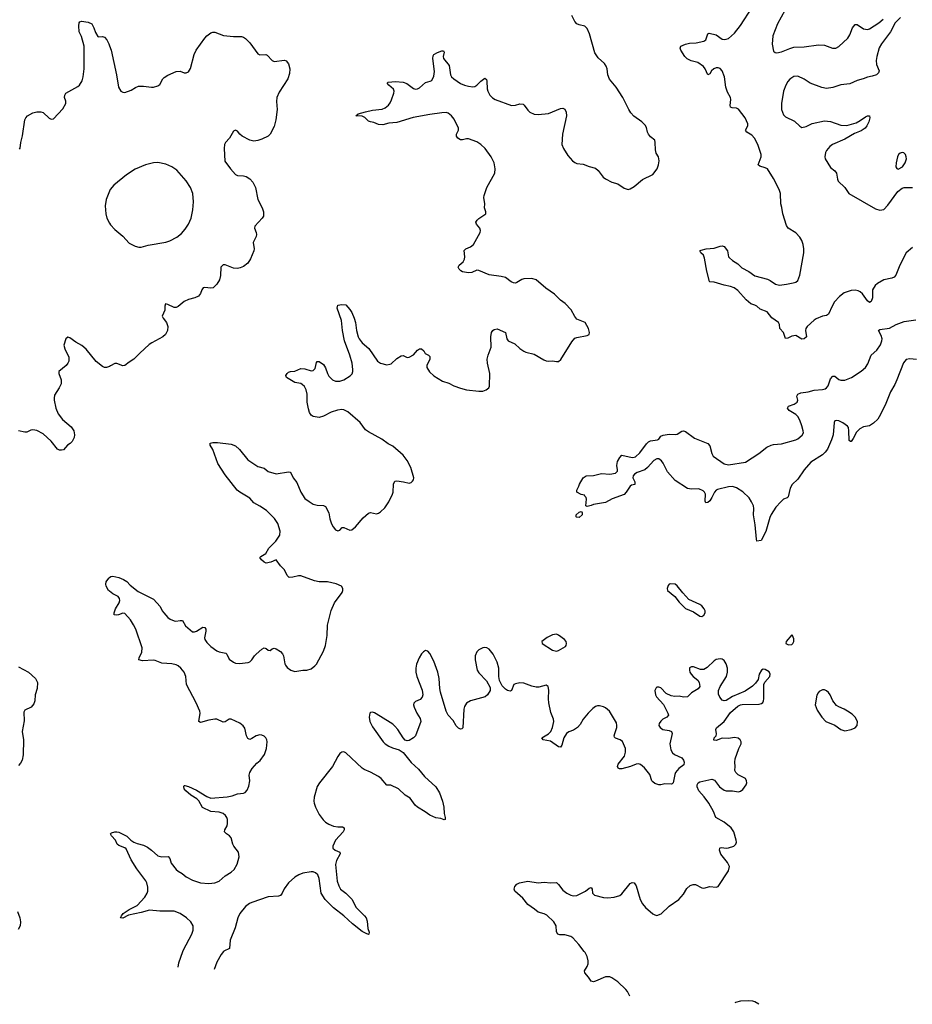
# Model space of a CAD drawing. Header units: inches. Extents: x 1246200 to 1417275, y 606399 to 671266.
# Tile 38 of 63: x 1369121 to 1377849, y 609484 to 619109. Entities that reach past the tile are written whole.
import ezdxf

# ---------------------------------------------------------------- set-up
doc = ezdxf.new("R2010")
doc.units = ezdxf.units.IN
doc.header["$MEASUREMENT"] = 0
for name, color, linetype in [('B3661', 7, 'Continuous'), ('B3670', 7, 'Continuous'), ('B3671', 7, 'Continuous')]:
    doc.layers.add(name, color=color, linetype=linetype)

msp = doc.modelspace()

# ---------------------------------------------------------------- linework, layer by layer
at = {"layer": 'B3661', "color": 6}
for points, elevation in [([(1369117.7, 617842.3), (1369125.5, 617854.5), (1369131.3, 617910), (1369147.3, 617972.7), (1369170.2, 618129.8), (1369179.5, 618150), (1369196.5, 618170), (1369250, 618200.3), (1369290, 618208.7), (1369328.7, 618208.7), (1369350, 618200.4), (1369410, 618145.1), (1369430, 618136.9), (1369450, 618141.6), (1369542.4, 618237.6), (1369571.8, 618290), (1369573.4, 618313.4), (1369560.5, 618350), (1369560.7, 618370), (1369570.8, 618390), (1369690, 618456.3), (1369704.9, 618470), (1369732.2, 618510), (1369742.4, 618550), (1369750.4, 618630), (1369751.7, 618850), (1369725.3, 618945.3), (1369704, 618990), (1369698.8, 619050), (1369702.8, 619077.2), (1369710, 619088), (1369723.6, 619096.4), (1369790, 619086.6), (1369827.5, 619067.5), (1369847, 619030), (1369862.8, 618982.8), (1369886.2, 618946.2), (1369890, 618942.7), (1369930, 618943.7), (1369950, 618938), (1369972.1, 618912.1), (1369993, 618873), (1370000, 618854.2)], 900), ([(1370000, 617433.4), (1369965.4, 617350), (1369955.6, 617290), (1369963.8, 617210), (1369974.4, 617170), (1370000, 617121.6)], 1000), ([(1370000, 615720.2), (1369970, 615708.9), (1369950, 615710.3), (1369930, 615718.3), (1369870, 615768.2), (1369770, 615888), (1369730, 615923.6), (1369670, 615957.4), (1369610, 615999.3), (1369590, 616004.9), (1369571.2, 615988.8), (1369552.9, 615927.1), (1369563, 615890), (1369599.8, 615810), (1369602, 615770), (1369591.8, 615750), (1369574, 615730), (1369503.5, 615670), (1369503.5, 615650), (1369526.2, 615590), (1369524.8, 615550), (1369507, 615510), (1369462.3, 615437.7), (1369457.5, 615410), (1369459.3, 615390), (1369474.2, 615310), (1369496.7, 615256.7), (1369540.4, 615200.4), (1369625.1, 615130), (1369649.7, 615090), (1369657.4, 615050), (1369654.3, 615025.7), (1369634.3, 614985.7), (1369614.6, 614965.4), (1369587, 614950), (1369550, 614904.4), (1369530, 614899.5), (1369510, 614901.3), (1369490, 614910.5), (1369430.2, 614990.2), (1369350, 615061.5), (1369290, 615092.4), (1369250, 615100.9), (1369230, 615097.4), (1369190, 615078), (1369170, 615075.6), (1369110, 615089.1)], 900), ([(1370000, 613521.9), (1369989.9, 613530), (1369964.9, 613570), (1369961.6, 613590), (1369967.6, 613612.4), (1369991.1, 613650), (1370000, 613656.5)], 800), ([(1369110, 612783.5), (1369206.6, 612730), (1369275.6, 612670), (1369294, 612630), (1369292.8, 612570), (1369273, 612510), (1369269.7, 612450), (1369258.2, 612421.8), (1369231.6, 612390), (1369170, 612358), (1369160.4, 612339.6), (1369165.7, 612254.3), (1369146.5, 612150), (1369156.5, 612070), (1369156.2, 611923.8), (1369145.1, 611870), (1369130, 611841.6), (1369110, 611819.5)], 900), ([(1369100.4, 610390), (1369121.1, 610330), (1369128, 610290), (1369125.6, 610250), (1369106.3, 610213.7)], 900)]:
    msp.add_lwpolyline(points, dxfattribs=dict(at, elevation=elevation))
at = {"layer": 'B3670', "color": 6, "elevation": 800}
for points in [[(1370670, 609847.4), (1370676.4, 609890), (1370716.1, 610000)], [(1371114.2, 610000), (1371090, 609971.1), (1371050, 609896), (1371020.8, 609824.8)], [(1375088.2, 609564.1), (1375062.4, 609610), (1375046.6, 609630), (1374970, 609702.8), (1374910, 609744.2), (1374890, 609752.7), (1374850, 609752.2), (1374750, 609709.8), (1374730, 609704.4), (1374709.4, 609709.4), (1374681.5, 609750), (1374645.1, 609790), (1374642.7, 609810), (1374670, 609854.9), (1374679.3, 609880.7), (1374679.4, 609910), (1374670.6, 609950), (1374649.2, 609990), (1374641.6, 610000)], [(1376347.1, 609483.9), (1376310, 609507.7), (1376290, 609515.1), (1376250, 609518), (1376170, 609513.8), (1376118.5, 609501.5), (1376113.2, 609498.8)]]:
    msp.add_lwpolyline(points, dxfattribs=at)
at = {"layer": 'B3671', "color": 6}
for points, elevation in [([(1377850, 616882), (1377788.3, 616830), (1377727.1, 616710), (1377687.7, 616612.3), (1377670, 616591.4), (1377650, 616581.2), (1377570, 616565.5), (1377508.8, 616530), (1377485.1, 616510), (1377460.9, 616470), (1377459.5, 616390), (1377446.1, 616353.9), (1377430, 616346), (1377410, 616362), (1377361.8, 616430), (1377338.6, 616450), (1377319.1, 616459.1), (1377290, 616464.1), (1377250, 616461), (1377182.4, 616437.6), (1377135.3, 616404.7), (1377087.5, 616352.5), (1377063.6, 616310), (1377029.6, 616230), (1377010, 616216.3), (1376970, 616212.5), (1376910, 616186.3), (1376887.8, 616172.2), (1376821.1, 616110), (1376808.7, 616090), (1376803.6, 616070), (1376814.8, 616010), (1376790.2, 615990), (1376770, 615987.5), (1376710, 616022.2), (1376670, 616015.4), (1376630, 615996.8), (1376610, 615993.3), (1376588.6, 616050), (1376552.8, 616090), (1376549.9, 616130), (1376539.2, 616150), (1376476, 616196), (1376430, 616251.8), (1376360.7, 616280.7), (1376330, 616307.7), (1376310, 616318.3), (1376270, 616330.6), (1376225.5, 616370), (1376142.9, 616462.9), (1376107.1, 616487.1), (1376070, 616502.1), (1376010, 616512.9), (1375910, 616544.5), (1375870, 616545.7), (1375866.2, 616550), (1375840.3, 616650), (1375818.2, 616778.2), (1375806.4, 616806.4), (1375781.4, 616830), (1375769.6, 616850), (1375784.8, 616855.2), (1375831.7, 616868.3), (1375910, 616876.5), (1375970, 616895), (1375990, 616897.9), (1376010, 616891.7), (1376040.3, 616850), (1376052, 616792), (1376060, 616780), (1376090, 616753.6), (1376142.3, 616722.3), (1376182.1, 616682.1), (1376250, 616646), (1376310, 616603.7), (1376431.9, 616571.9), (1376459.2, 616559.2), (1376510, 616525.4), (1376550, 616515.5), (1376617.5, 616522.5), (1376683.7, 616536.3), (1376710, 616543.8), (1376730, 616558.3), (1376750, 616612.4), (1376788.4, 616830), (1376788.5, 616870), (1376781.3, 616910), (1376768.2, 616950), (1376750, 616983.6), (1376710, 617026.5), (1376635.2, 617070), (1376617.7, 617097.7), (1376583, 617210), (1376574.4, 617274.4), (1376564.5, 617310), (1376558.8, 617410), (1376545.3, 617450), (1376490, 617557.4), (1376434, 617650), (1376410, 617661.7), (1376356.9, 617676.9), (1376342.4, 617690), (1376371.6, 617768.4), (1376372, 617790), (1376338.4, 617890), (1376304.1, 617950), (1376279.9, 617979.9), (1376229.1, 618010), (1376221.9, 618021.9), (1376219.2, 618030), (1376239.8, 618070), (1376238.9, 618090), (1376215.7, 618150), (1376150, 618232.9), (1376130, 618244.7), (1376087.7, 618247.7), (1376072.5, 618252.5), (1376070, 618257.7), (1376067.4, 618270), (1376074, 618330), (1376070, 618348.8), (1376041, 618401), (1376024.5, 618450), (1376011.6, 618551.6), (1375990, 618609.1), (1375970, 618631), (1375950, 618639.4), (1375930, 618638.2), (1375908.4, 618630), (1375886.6, 618610), (1375870, 618580.9), (1375850, 618569.7), (1375823.6, 618630), (1375806.6, 618650), (1375750, 618690.8), (1375686.3, 618706.3), (1375646.7, 618726.7), (1375624.7, 618750), (1375586, 618810), (1375577.9, 618830), (1375585.7, 618850), (1375630, 618871.5), (1375670, 618880.3), (1375736.3, 618883.7), (1375810, 618898.8), (1375828.3, 618911.7), (1375849.3, 618970.7), (1375862.8, 618977.2), (1375930, 618961.7), (1375990, 618920.1), (1376010, 618915.7), (1376030, 618918), (1376050, 618926.6), (1376110, 618978.1), (1376170, 619053.1), (1376283.6, 619230)], 700), ([(1376602, 619198), (1376530, 619067.3), (1376486.1, 618950), (1376477.8, 618870), (1376490, 618803), (1376507.4, 618787.4), (1376525.2, 618785.2), (1376570, 618793.9), (1376650, 618828.9), (1376690, 618839.8), (1376790, 618845.1), (1376930, 618862.9), (1376990, 618858.8), (1377066.8, 618830), (1377101.2, 618830), (1377130, 618846.7), (1377218.2, 618930), (1377237.8, 618962.2), (1377263.9, 619030), (1377290, 619061.3), (1377310, 619062.3), (1377370, 619018.4), (1377410, 619014.3), (1377430, 619020.4), (1377521.2, 619078.8), (1377564.1, 619115.9)], 700), ([(1370000, 613656.5), (1370013.5, 613666.5), (1370030, 613668.4), (1370090, 613656.6), (1370137.4, 613637.4), (1370170, 613618), (1370200, 613580), (1370278.1, 613518.1), (1370430, 613445.3), (1370493.7, 613373.7), (1370514.4, 613330), (1370530, 613310.1), (1370570, 613266.8), (1370593.4, 613250), (1370630, 613232.3), (1370648.6, 613228.6), (1370690, 613236.5), (1370714.3, 613234.4), (1370742.9, 613182.9), (1370810, 613126.7), (1370830, 613125.1), (1370850, 613130.7), (1370910, 613169.4), (1370930, 613168.9), (1370939.4, 613150), (1370939.8, 613130), (1370927.5, 613067.5), (1370930.9, 613050), (1370950, 613019.7), (1370990, 612982.3), (1371050, 612940.1), (1371070.6, 612930.6), (1371135.4, 612915.4), (1371145.4, 612905.5), (1371170, 612857.2), (1371210, 612828.1), (1371230, 612820.1), (1371270, 612815.5), (1371354.6, 612825.4), (1371370, 612831.6), (1371390, 612850.2), (1371416.1, 612890), (1371433, 612907), (1371490, 612955.8), (1371510, 612967.7), (1371530, 612961.1), (1371550, 612946.3), (1371570, 612942.6), (1371590, 612959.1), (1371610, 612966.5), (1371630, 612959.4), (1371670, 612933.3), (1371690.9, 612910.9), (1371699.8, 612890), (1371713.6, 612813.6), (1371720, 612800), (1371737.5, 612777.5), (1371771.5, 612751.5), (1371810, 612738.9), (1371830, 612739.3), (1371890, 612750.2), (1371930, 612751.8), (1371970, 612764.8), (1372007.8, 612792.2), (1372022.1, 612810), (1372090, 612936.5), (1372109.9, 612989.9), (1372119, 613030), (1372126.8, 613090), (1372131.2, 613190), (1372166.8, 613333.2), (1372197.5, 613410), (1372274.6, 613510), (1372282, 613530), (1372280.8, 613550), (1372268.2, 613570), (1372215.3, 613595.3), (1372130, 613613.2), (1372050, 613614.7), (1372002.6, 613622.6), (1371870, 613672.1), (1371846.6, 613673.4), (1371790, 613658), (1371757.2, 613657.2), (1371736.4, 613676.4), (1371710, 613732.8), (1371671.5, 613770), (1371630, 613829.5), (1371574.9, 613805.1), (1371530, 613796.5), (1371510, 613805.2), (1371485.3, 613830), (1371468.1, 613851.9), (1371477.6, 613862.4), (1371528.4, 613891.6), (1371556.3, 613943.6), (1371625.2, 614010), (1371663.9, 614070), (1371667.1, 614110), (1371644.3, 614184.3), (1371612.7, 614232.7), (1371532.5, 614310), (1371470, 614354.6), (1371410, 614387), (1371370, 614432.4), (1371271.8, 614490), (1371247.4, 614510), (1371130, 614661.4), (1371059.4, 614770), (1371008.3, 614908.3), (1370982.6, 614950), (1370983, 614970), (1371010, 614976), (1371056, 614976), (1371190, 614959), (1371230, 614944.4), (1371270, 614907.1), (1371350, 614805), (1371450, 614741.7), (1371510, 614724.7), (1371551.4, 614691.4), (1371630, 614669.3), (1371749.1, 614689.1), (1371764.5, 614684.5), (1371774, 614674), (1371795.2, 614630), (1371830, 614584.9), (1371870.1, 614490), (1371910.2, 614430), (1371950, 614398.5), (1371990, 614374.4), (1372030, 614364.2), (1372090, 614361.4), (1372110, 614348.8), (1372144, 614290), (1372154.7, 614230), (1372170, 614182.4), (1372186.5, 614150), (1372210, 614122), (1372230, 614111.6), (1372250, 614120.3), (1372274, 614146), (1372290, 614145.4), (1372350, 614118.7), (1372370, 614120.6), (1372404.2, 614150), (1372479.1, 614240.9), (1372530, 614286.3), (1372550, 614291.6), (1372610, 614280.2), (1372630, 614284.7), (1372650, 614298), (1372690, 614338.8), (1372730, 614395.5), (1372766.6, 614470), (1372772.1, 614490), (1372776.7, 614570), (1372790, 614598.6), (1372810, 614602.3), (1372872.8, 614592.8), (1372930, 614577.6), (1372950, 614584.7), (1372962.6, 614597.4), (1372970.7, 614610), (1372973.6, 614630), (1372946.6, 614730), (1372910, 614798.4), (1372870, 614850.6), (1372770, 614939.8), (1372723.3, 614963.3), (1372660.9, 615010), (1372530, 615080.2), (1372500.7, 615100.7), (1372449.5, 615170), (1372330, 615275.9), (1372290, 615293.9), (1372270, 615297), (1372227.9, 615292), (1372166.7, 615273.3), (1372090, 615232.5), (1372050, 615219.8), (1371990, 615231.2), (1371970, 615244.7), (1371953, 615270), (1371943.5, 615303.5), (1371932.8, 615370), (1371932.2, 615450), (1371921.2, 615490), (1371904.2, 615524.2), (1371884.3, 615544.3), (1371870, 615551.1), (1371810, 615562.3), (1371729.5, 615610), (1371724.1, 615630), (1371734.9, 615650), (1371750, 615663.3), (1371770, 615670.1), (1371810, 615674.3), (1371870, 615699.3), (1371910, 615695.6), (1371970, 615678.1), (1371990, 615679.8), (1372010, 615698.9), (1372023.1, 615756.9), (1372031, 615769), (1372050, 615767.1), (1372090, 615738.4), (1372110, 615706.7), (1372130.1, 615650.1), (1372144.3, 615624.3), (1372178.6, 615590), (1372210, 615575.4), (1372250, 615576.1), (1372290, 615590.1), (1372352.5, 615627.5), (1372371.5, 615648.5), (1372379.2, 615670), (1372379.4, 615690), (1372370.6, 615750.6), (1372350.5, 615830), (1372295.7, 615970), (1372276.4, 616070), (1372267.9, 616170), (1372225.2, 616290), (1372230, 616318), (1372270, 616325.5), (1372310, 616320.5), (1372350, 616276.9), (1372370, 616246), (1372392.8, 616192.8), (1372403.6, 616150), (1372413.9, 616070), (1372429.4, 616010), (1372439.3, 615990), (1372470, 615951.7), (1372535.7, 615895.7), (1372620.8, 615770), (1372648.8, 615750), (1372710, 615735.5), (1372739.9, 615740.1), (1372753.6, 615746.4), (1372810, 615798), (1372850, 615821.7), (1372870, 615824.9), (1372910, 615808.5), (1372930, 615809), (1372970, 615832.4), (1373010, 615878.9), (1373030, 615891.3), (1373050, 615890.2), (1373071.3, 615871.3), (1373084.7, 615844.7), (1373118, 615830), (1373130, 615816.3), (1373131, 615790), (1373101.6, 615730), (1373101.5, 615710), (1373127.5, 615667.5), (1373170, 615628.7), (1373255.1, 615575.1), (1373316.3, 615556.3), (1373366.8, 615530), (1373430, 615505.7), (1373490, 615492), (1373610, 615477), (1373650, 615477.6), (1373681.2, 615490), (1373709.4, 615510), (1373714.5, 615525.5), (1373719.1, 615650), (1373695.8, 615750), (1373692.9, 615790), (1373701.5, 615830), (1373730.6, 615909.4), (1373729.2, 616010), (1373734.3, 616050), (1373745.8, 616070), (1373760.1, 616079.9), (1373790, 616085.5), (1373870, 616050.2), (1373882.7, 615990), (1373896.6, 615970), (1373960.7, 615940.7), (1374010, 615893.4), (1374050, 615868.3), (1374070, 615858.6), (1374150, 615839.3), (1374244.5, 615784.4), (1374270, 615774), (1374290, 615771.5), (1374330, 615775.6), (1374370, 615766.5), (1374390, 615767.4), (1374412.3, 615787.7), (1374519.9, 615960.1), (1374550, 615994.3), (1374570, 616003.2), (1374670, 616020.7), (1374689.3, 616030.7), (1374692, 616050), (1374682.6, 616090), (1374650, 616148), (1374570, 616180.7), (1374547.9, 616207.9), (1374513.9, 616273.9), (1374455.7, 616335.7), (1374408.7, 616368.7), (1374350, 616425.8), (1374265.7, 616485.7), (1374170, 616565.7), (1374130, 616578), (1374050, 616574.6), (1374030, 616568.9), (1373981.3, 616538.7), (1373970, 616534.7), (1373950, 616536.1), (1373927.5, 616547.5), (1373870, 616589.8), (1373830, 616599.8), (1373710, 616616.2), (1373610, 616656.2), (1373590, 616659.3), (1373540.6, 616639.4), (1373510, 616635), (1373450, 616644.5), (1373433.5, 616653.5), (1373417.2, 616670), (1373408, 616690), (1373418.9, 616710), (1373456.7, 616743.3), (1373470.4, 616769.6), (1373473.1, 616790), (1373466.2, 616853.8), (1373481.6, 616870), (1373530, 616887.3), (1373557.8, 616910), (1373622.9, 617030), (1373625.7, 617050), (1373620.7, 617070), (1373588.4, 617110), (1373582.4, 617130), (1373592.8, 617150), (1373610, 617166.4), (1373677.7, 617210), (1373678.8, 617230), (1373666.3, 617270), (1373667.8, 617310), (1373658.8, 617370), (1373662.2, 617390), (1373687.7, 617470), (1373765.6, 617610), (1373771.3, 617650), (1373758.7, 617710), (1373730.8, 617770), (1373671.7, 617850), (1373630, 617889.9), (1373590, 617915), (1373510, 617945.3), (1373490, 617945.6), (1373450, 617933.5), (1373430, 617934), (1373404.5, 617950), (1373392, 617970), (1373392.8, 617990), (1373411.7, 618030), (1373412.2, 618050), (1373370, 618136.5), (1373343.7, 618170), (1373310, 618194.9), (1373290, 618201.2), (1373250, 618199.9), (1373130, 618183.7), (1372968, 618152), (1372810, 618105.7), (1372730, 618096.3), (1372670, 618079.8), (1372630, 618085.1), (1372584.9, 618104.9), (1372550, 618109.7), (1372530, 618117.7), (1372494.5, 618154.5), (1372470, 618165.4), (1372406, 618170), (1372429.4, 618190), (1372500.9, 618210), (1372570, 618224.3), (1372665.4, 618234.6), (1372692.8, 618247.2), (1372726.7, 618273.3), (1372743.7, 618296.3), (1372755.1, 618324.9), (1372779.2, 618390), (1372781, 618410), (1372775.1, 618430), (1372728.8, 618470), (1372713.3, 618490), (1372722.2, 618497.8), (1372794.9, 618505.1), (1372870, 618499.8), (1372906, 618486), (1372970, 618436), (1372990, 618429.1), (1373010, 618433.1), (1373030, 618443.6), (1373090, 618496.4), (1373133.3, 618506.7), (1373150, 618515.5), (1373170, 618556.3), (1373178.4, 618601.6), (1373161, 618730), (1373163.3, 618756.7), (1373169.9, 618770.1), (1373206.3, 618790), (1373250, 618805.2), (1373265.2, 618805.2), (1373271.3, 618791.3), (1373263, 618750), (1373265.5, 618730), (1373320.6, 618660.6), (1373332.3, 618570), (1373343.6, 618550), (1373364.2, 618530), (1373430, 618486.8), (1373470, 618470.2), (1373510, 618460.6), (1373550, 618453.8), (1373570, 618456.5), (1373590, 618468.4), (1373630, 618508.2), (1373670, 618538.7), (1373684.2, 618524.2), (1373688.3, 618508.3), (1373692.2, 618432.2), (1373697.5, 618410), (1373719, 618370), (1373745, 618345), (1373770, 618329.2), (1373930, 618271.5), (1373970, 618273.4), (1374010, 618286.2), (1374042.7, 618282.7), (1374054.7, 618274.7), (1374090, 618224.6), (1374110, 618204.9), (1374150, 618186.5), (1374190, 618183.6), (1374290, 618192.3), (1374410, 618242.3), (1374430, 618243.6), (1374450, 618234.9), (1374465.8, 618205.8), (1374466.8, 618170), (1374427.8, 617990), (1374422, 617890), (1374437.6, 617850), (1374480.5, 617780.5), (1374526, 617730), (1374550, 617712.2), (1374570, 617704.6), (1374630, 617695.8), (1374690, 617672.7), (1374750, 617656.5), (1374776, 617636), (1374827.4, 617570), (1374850, 617554.3), (1374910, 617522), (1374970, 617504.4), (1375030, 617462.4), (1375070, 617450.4), (1375090, 617456.4), (1375130, 617479.5), (1375210, 617546), (1375310, 617595.8), (1375352.4, 617650), (1375366.6, 617690), (1375373, 617730), (1375365.6, 617770), (1375345.8, 617805.8), (1375336.4, 617836.4), (1375335.8, 617910), (1375331, 617930), (1375290, 617963.5), (1375268.9, 617988.9), (1375259.5, 618010), (1375250, 618056), (1375238.2, 618078.1), (1375203.5, 618110), (1375126.8, 618166.8), (1375097.3, 618197.3), (1375077, 618230), (1375019.3, 618350), (1374951.5, 618450), (1374887.1, 618527.1), (1374870.6, 618570), (1374863.9, 618630), (1374856.2, 618656.2), (1374839.4, 618679.4), (1374777.7, 618737.7), (1374745.9, 618785.9), (1374693.6, 618970), (1374670, 619023.9), (1374645.8, 619045.8), (1374590, 619059.4), (1374568.4, 619070), (1374549.9, 619090), (1374520.4, 619150)], 800), ([(1377731.9, 619130), (1377681.5, 619078.5), (1377634.6, 618990), (1377546.4, 618873.6), (1377525.3, 618834.7), (1377501.8, 618750), (1377495.3, 618710), (1377499.1, 618670), (1377523.2, 618610), (1377517.8, 618590), (1377497.4, 618570), (1377455.6, 618555.6), (1377410, 618547.9), (1377369.6, 618530.4), (1377310, 618515.6), (1377238.1, 618481.9), (1377150, 618472.7), (1377070, 618445.4), (1377010, 618437.5), (1376965.1, 618445.1), (1376850, 618487.2), (1376790, 618527.4), (1376730, 618558.6), (1376690, 618554), (1376650, 618529.2), (1376630, 618504.9), (1376611.6, 618470), (1376590.1, 618410), (1376570.1, 618290.1), (1376569.6, 618230), (1376590, 618178.9), (1376610, 618159.4), (1376696.7, 618116.7), (1376747.4, 618067.4), (1376770, 618056.5), (1376810, 618065.5), (1376870, 618093), (1376990, 618121.3), (1377050, 618112.7), (1377150, 618078), (1377210, 618076.1), (1377298.7, 618101.3), (1377337.8, 618122.2), (1377390, 618159.7), (1377410, 618168.4), (1377430.7, 618170), (1377433.7, 618150), (1377423.6, 618110), (1377405.5, 618070), (1377387.9, 618050), (1377350, 618022.4), (1377283.7, 617996.3), (1377190, 617942.6), (1377068.9, 617890), (1377043.1, 617870), (1377010.3, 617830), (1376998.9, 617810), (1376991.8, 617770), (1376998, 617750), (1377050, 617663.1), (1377090.1, 617630.1), (1377107.1, 617610), (1377117.1, 617550), (1377125.4, 617530), (1377190.2, 617470), (1377227.2, 617410), (1377490, 617259.8), (1377530, 617247), (1377570, 617254.2), (1377610, 617294.5), (1377708.2, 617430), (1377750, 617461.8), (1377770, 617469.9), (1377850, 617470)], 700), ([(1370000, 618854.2), (1370016.4, 618810), (1370067.1, 618570), (1370087.2, 618450), (1370110, 618412.1), (1370130, 618400.3), (1370150, 618397.6), (1370210, 618420.4), (1370252.1, 618447.9), (1370281.8, 618458.2), (1370330, 618460.3), (1370410, 618449), (1370430.8, 618450), (1370470, 618462.4), (1370490, 618476.9), (1370520.9, 618530), (1370534.9, 618545.1), (1370570, 618567.6), (1370650, 618603.5), (1370690, 618605.6), (1370730, 618590.8), (1370750, 618588.2), (1370770, 618598.7), (1370790, 618631.5), (1370828.4, 618770), (1370847.2, 618810), (1370930, 618928), (1370950, 618951.5), (1370990, 618981.6), (1371010, 618987.8), (1371030, 618987.8), (1371114.5, 618954.5), (1371210, 618945.5), (1371290, 618945.3), (1371310, 618939.8), (1371330, 618925.7), (1371370, 618883.9), (1371450, 618776.8), (1371470, 618766.6), (1371527.6, 618767.6), (1371542, 618762), (1371589.7, 618710), (1371610, 618701.6), (1371710, 618712.1), (1371727.6, 618707.6), (1371750, 618676.2), (1371762, 618630), (1371758.4, 618581.6), (1371741.6, 618530), (1371659.5, 618400.5), (1371636, 618350), (1371631, 618310), (1371638.2, 618230), (1371625.9, 618130), (1371610, 618066.4), (1371570, 617988.8), (1371549.1, 617970.9), (1371490, 617942.6), (1371450, 617928.4), (1371410, 617922), (1371370, 617932.5), (1371297.2, 617970), (1371273.8, 617990), (1371250, 618019.6), (1371230, 618030.2), (1371210, 618018.3), (1371172.5, 617950), (1371134.1, 617910), (1371123.2, 617890), (1371120.7, 617850), (1371127.8, 617727.8), (1371180.8, 617650), (1371230, 617595.2), (1371250, 617586.6), (1371310, 617582), (1371334.9, 617574.9), (1371372.3, 617552.3), (1371401.1, 617521.1), (1371426.9, 617470), (1371449.9, 617349.9), (1371491.1, 617270), (1371504, 617230), (1371503.5, 617190), (1371493, 617170), (1371418.5, 617090), (1371415.3, 617070), (1371433.6, 617030), (1371436.5, 617010), (1371432.7, 616990), (1371403.9, 616930), (1371414.2, 616870), (1371410.9, 616850), (1371376.4, 616770), (1371351.2, 616730), (1371310, 616697.4), (1371277.7, 616682.3), (1371250, 616675.5), (1371210, 616679.8), (1371130, 616712.7), (1371110, 616712.7), (1371088.8, 616690), (1371084.2, 616610), (1371073.8, 616566.2), (1371050, 616523.1), (1371013.4, 616486.6), (1370990, 616483.2), (1370930, 616492.3), (1370913.4, 616486.6), (1370901.3, 616470), (1370888.8, 616431.2), (1370870, 616407.3), (1370834, 616390), (1370770, 616372.7), (1370730, 616355.9), (1370670, 616303.9), (1370650, 616295.2), (1370630, 616295.5), (1370570, 616326), (1370547.6, 616330), (1370539, 616310), (1370539.3, 616270), (1370514.4, 616210), (1370522.3, 616190), (1370555.2, 616150), (1370569.8, 616110), (1370567.6, 616072.4), (1370547.6, 616032.4), (1370522, 616010), (1370411.3, 615950), (1370387.5, 615932.5), (1370295.4, 615850), (1370238, 615790), (1370190, 615761.6), (1370150, 615727.4), (1370130, 615724.6), (1370070, 615748.9), (1370050, 615748.9), (1370010, 615724), (1370000, 615720.2)], 900), ([(1370000, 617121.6), (1370010, 617102.6), (1370050, 617059), (1370130, 616992.4), (1370190, 616926.2), (1370250, 616893.8), (1370285.5, 616885.5), (1370310, 616885.3), (1370375.9, 616904.1), (1370550, 616933.3), (1370590, 616947.8), (1370656.6, 616983.4), (1370702.3, 617017.7), (1370739.4, 617060.6), (1370771.1, 617108.9), (1370797.5, 617170), (1370814.4, 617250), (1370819, 617330), (1370812.3, 617410), (1370791.4, 617470), (1370750, 617533.3), (1370657.4, 617637.4), (1370610, 617672.3), (1370550, 617696.8), (1370471.9, 617711.9), (1370429.8, 617709.8), (1370350, 617690.6), (1370250, 617649), (1370166.2, 617593.8), (1370040.3, 617490), (1370006.9, 617450), (1370000, 617433.4)], 1000), ([(1377888.7, 615788.7), (1377825.6, 615794.4), (1377790, 615788.6), (1377763.7, 615756.3), (1377698, 615590), (1377676.7, 615543.3), (1377634.2, 615470), (1377590, 615355.6), (1377539, 615250), (1377510, 615204.2), (1377470, 615164.4), (1377430, 615139.7), (1377371.9, 615128.1), (1377335.2, 615110), (1377302.1, 615077.9), (1377270, 615013.7), (1377250, 614985), (1377244.9, 614984.9), (1377230, 614995.3), (1377229.2, 615090), (1377223.6, 615123.6), (1377216.3, 615136.3), (1377170, 615168.2), (1377130, 615187.1), (1377108.8, 615191.2), (1377090, 615187.1), (1377084.7, 615170), (1377075.8, 615050), (1377059.1, 615000.9), (1377018.8, 614910), (1376997.9, 614882.1), (1376970, 614856.4), (1376856.2, 614783.8), (1376790, 614708.7), (1376730, 614616.7), (1376674.3, 614565.7), (1376655.5, 614530), (1376634.6, 614445.4), (1376624.2, 614435.8), (1376590, 614421.7), (1376562.5, 614397.5), (1376515.8, 614344.2), (1376468.7, 614271.3), (1376455.9, 614244.1), (1376415.2, 614104.8), (1376370, 614017.2), (1376330, 614012), (1376324.7, 614030), (1376312.4, 614170), (1376296.5, 614270), (1376300.4, 614330), (1376296.1, 614356), (1376277.1, 614397.1), (1376253.5, 614433.5), (1376193, 614493), (1376130, 614533.9), (1376090, 614545.2), (1376050, 614542.6), (1375944.6, 614515.4), (1375930, 614508.7), (1375913.6, 614490), (1375890, 614437.2), (1375870, 614405.5), (1375850, 614389.8), (1375830, 614385.4), (1375823.4, 614403.4), (1375825.2, 614470), (1375815.3, 614490), (1375802.8, 614502.8), (1375761.5, 614521.5), (1375690, 614519.1), (1375650, 614527.1), (1375530, 614605.8), (1375456.1, 614690), (1375413.8, 614773.8), (1375397, 614797), (1375370, 614815.4), (1375350, 614815.9), (1375321.3, 614798.7), (1375259.5, 614730), (1375232.5, 614710), (1375157.2, 614682.8), (1375132, 614668), (1375117.8, 614650), (1375117.2, 614630), (1375134.2, 614590), (1375134.5, 614565.5), (1375102.5, 614557.5), (1375090.1, 614549.9), (1375051, 614490), (1375030, 614468.3), (1374913.9, 614426.1), (1374850, 614389.6), (1374730.4, 614369.6), (1374710, 614359.5), (1374670, 614349.5), (1374658, 614358), (1374662, 614422), (1374659, 614439), (1374646, 614450), (1374642, 614462), (1374610, 614468), (1374568.7, 614490), (1374568.7, 614510), (1374589.2, 614550), (1374594, 614570), (1374630, 614630.4), (1374661.2, 614650), (1374730, 614652.3), (1374810, 614671.3), (1374890, 614665.8), (1374945.1, 614674.9), (1374965.1, 614694.9), (1374967.3, 614710), (1374959.7, 614750), (1374967.6, 614790), (1374990, 614830.4), (1375010, 614852), (1375110, 614830.7), (1375130, 614831.3), (1375142.9, 614837.1), (1375184.6, 614875.4), (1375250, 614963.5), (1375270, 614981.2), (1375290, 614991.1), (1375357.6, 615002.4), (1375371.3, 615010), (1375390, 615038), (1375412.1, 615047.9), (1375470, 615058.4), (1375530, 615054.2), (1375550, 615057.4), (1375594, 615086), (1375610, 615091.2), (1375630, 615084.1), (1375719.4, 615019.4), (1375850, 614967.5), (1375870, 614945), (1375887.6, 614867.6), (1375901.8, 614841.8), (1376008.3, 614768.3), (1376050, 614756.6), (1376216.4, 614783.6), (1376348.9, 614870), (1376425.6, 614930), (1376470, 614950.8), (1376490, 614957.4), (1376570, 614964.5), (1376710, 615002.4), (1376730, 615012), (1376772.4, 615047.6), (1376783.2, 615070), (1376783, 615090), (1376770, 615138.2), (1376750, 615194.6), (1376730.5, 615230.5), (1376709.9, 615249.9), (1376645.7, 615290), (1376629.8, 615310), (1376638.7, 615330), (1376693, 615350), (1376723.9, 615370), (1376730.7, 615390), (1376721.1, 615430), (1376729.8, 615450), (1376758.1, 615461.9), (1376830, 615472.4), (1376890, 615488.1), (1376970, 615494.7), (1376998.1, 615501.9), (1377010.9, 615509.1), (1377026.9, 615530), (1377050, 615599.7), (1377070, 615623.7), (1377090, 615624.2), (1377130, 615593.2), (1377150, 615583.7), (1377190, 615585.5), (1377254.7, 615610), (1377350, 615672.4), (1377390, 615710.1), (1377415.1, 615744.9), (1377445.7, 615830), (1377502.7, 615877.3), (1377538.8, 615930), (1377552, 615970), (1377552.7, 615990), (1377542.6, 616022.6), (1377517.7, 616070), (1377530, 616080.2), (1377625.8, 616094.2), (1377690, 616131), (1377770, 616158.7), (1377883.3, 616176.7)], 700), ([(1370716.1, 610000), (1370722.5, 610017.6), (1370803.2, 610170), (1370816.2, 610210), (1370817.4, 610250), (1370794.2, 610290), (1370753.3, 610330), (1370690, 610372), (1370630, 610395.1), (1370490, 610393.5), (1370390, 610402.9), (1370310, 610380.4), (1370185.6, 610354.4), (1370130, 610325.7), (1370107.8, 610327.8), (1370115.3, 610350), (1370132, 610370), (1370190.7, 610410), (1370270, 610451.3), (1370345.2, 610530), (1370366.7, 610570), (1370372.6, 610590), (1370375.2, 610630), (1370365, 610670), (1370355.2, 610690), (1370266.7, 610806.7), (1370210, 610895.9), (1370162.3, 611002.3), (1370150, 611014.5), (1370090, 611035.1), (1370072.8, 611050), (1370056.5, 611090), (1370017, 611130), (1370008.5, 611151.5), (1370019.1, 611160.9), (1370050, 611169.5), (1370070, 611171), (1370090, 611166.4), (1370170, 611126.9), (1370209.1, 611089.1), (1370236.2, 611070), (1370270, 611055.3), (1370330, 611039.8), (1370370, 611019.2), (1370410.3, 610990.3), (1370470, 610935.1), (1370510, 610924.8), (1370573.4, 610930), (1370590, 610910.7), (1370603.4, 610863.4), (1370650, 610801.5), (1370670, 610784.5), (1370710, 610764.1), (1370750, 610728.6), (1370810, 610697.1), (1370890, 610672.5), (1370970, 610664.2), (1371030, 610670.2), (1371070, 610687.7), (1371130, 610738.9), (1371190, 610776.5), (1371216.7, 610803.3), (1371245.8, 610854.2), (1371266.3, 610926.3), (1371260.8, 610970), (1371216, 611030), (1371205.7, 611050), (1371188.6, 611110), (1371173.7, 611130), (1371142.6, 611150), (1371124.2, 611170), (1371128.2, 611190), (1371148.8, 611230), (1371153.1, 611250), (1371151.9, 611290), (1371145.9, 611310), (1371134.1, 611330), (1371110, 611350.6), (1371070, 611360.8), (1370990, 611367.2), (1370907.6, 611407.6), (1370873.2, 611473.2), (1370853, 611493), (1370795.8, 611530), (1370746.3, 611570), (1370729.8, 611590), (1370726.3, 611613.7), (1370730, 611622.8), (1370736.5, 611623.5), (1370770, 611614.3), (1370850, 611576.4), (1370950, 611515.3), (1370990, 611499.8), (1371150, 611510.7), (1371198.7, 611521.3), (1371250, 611541.2), (1371310, 611549.2), (1371324, 611556), (1371344.1, 611575.9), (1371362, 611618), (1371370.8, 611670), (1371365.2, 611725.2), (1371369.9, 611750), (1371394.2, 611790), (1371439.3, 611840.7), (1371472, 611868), (1371514, 611926), (1371534, 611986), (1371541.5, 612050), (1371538, 612070), (1371527.5, 612090), (1371510, 612106.5), (1371490, 612116), (1371470, 612118.3), (1371433.6, 612110), (1371390, 612081.3), (1371370, 612073.2), (1371350, 612081.7), (1371338.5, 612110), (1371322.2, 612182.2), (1371307.5, 612207.5), (1371273, 612233), (1371190, 612270.3), (1371170, 612272), (1371130, 612246.5), (1371110, 612241), (1371050, 612271.9), (1371030, 612272.5), (1370970, 612261.1), (1370890, 612238.1), (1370871.9, 612250), (1370885.8, 612330), (1370880.7, 612350), (1370846.5, 612430), (1370753.1, 612610), (1370744.9, 612690), (1370728.8, 612730), (1370698, 612770), (1370670, 612794), (1370650, 612803.7), (1370610, 612811.8), (1370510, 612817.9), (1370445.9, 612845.9), (1370430, 612849), (1370321.5, 612841.5), (1370286, 612850), (1370287.6, 612870), (1370313.6, 612926.4), (1370318.8, 612970), (1370255.8, 613150), (1370234.1, 613194.1), (1370202.7, 613242.7), (1370150, 613304.4), (1370130, 613308.8), (1370086.4, 613290), (1370066.7, 613286.8), (1370045.7, 613290), (1370043.2, 613310), (1370058.2, 613350), (1370092.8, 613410), (1370098.9, 613430), (1370097.9, 613450), (1370082.9, 613470), (1370030, 613497.9), (1370000, 613521.9)], 800), ([(1374641.6, 610000), (1374588.3, 610070), (1374530, 610133.5), (1374510, 610147.3), (1374450, 610161.6), (1374402.3, 610162.3), (1374382.8, 610170), (1374370.9, 610190.9), (1374367.4, 610250), (1374344.2, 610290), (1374274.5, 610354.5), (1374250, 610367.4), (1374190, 610384.5), (1374155.1, 610415.1), (1374090, 610459.8), (1374040.9, 610520.9), (1373962.2, 610590), (1373956, 610610), (1373963.6, 610636.4), (1373982.9, 610657.1), (1374009.3, 610670.7), (1374090, 610688.4), (1374190, 610670.9), (1374250, 610676.3), (1374310, 610671.5), (1374370, 610674.5), (1374390, 610656.5), (1374430, 610599.2), (1374470.3, 610570), (1374510, 610550.9), (1374534.5, 610545.5), (1374570, 610547.8), (1374654, 610590), (1374690, 610619.3), (1374710, 610626.8), (1374718.4, 610610), (1374722.4, 610570), (1374740.7, 610550), (1374830, 610528.1), (1374870, 610524.2), (1374934, 610530), (1374990, 610548.1), (1375010, 610564.4), (1375090, 610664.9), (1375110, 610675.3), (1375130, 610670.3), (1375150, 610642), (1375188.1, 610508.1), (1375210, 610465.3), (1375240.3, 610430), (1375310, 610368.5), (1375330, 610357), (1375350, 610353.1), (1375393, 610367), (1375470, 610443.6), (1375565.6, 610510), (1375610, 610559.3), (1375644.6, 610615.4), (1375675.1, 610644.9), (1375704.4, 610655.6), (1375730, 610654.5), (1375790, 610621.3), (1375810, 610619.6), (1375870, 610635.5), (1375930, 610628.8), (1375950, 610637.1), (1376052, 610788), (1376060.5, 610830), (1376042.6, 610870), (1375977.5, 610950), (1375963.7, 610990), (1375965.7, 611010), (1375970, 611014.6), (1375984.1, 611015.9), (1376030, 611010.1), (1376050, 611012.1), (1376103, 611030), (1376122, 611050), (1376128.4, 611070), (1376127.2, 611090), (1376102.5, 611170), (1376078, 611210), (1376010, 611265), (1375926.9, 611310), (1375906.1, 611370), (1375859.5, 611450), (1375813, 611513), (1375763, 611570), (1375746.3, 611610), (1375746, 611630), (1375756.4, 611650), (1375770, 611657.9), (1375890, 611683.7), (1375913.7, 611673.7), (1375964.4, 611610), (1376010, 611576.6), (1376030, 611569.4), (1376090, 611569.3), (1376150, 611562.6), (1376170, 611568.7), (1376190, 611583.8), (1376224.7, 611630), (1376231, 611650), (1376228.4, 611670), (1376216.4, 611690), (1376146.9, 611726.9), (1376122.8, 611750), (1376113.5, 611770), (1376118.2, 611810), (1376114.9, 611850), (1376118, 611882), (1376154, 611986), (1376175, 612030), (1376174.6, 612050), (1376166, 612070), (1376145, 612084.9), (1376110, 612090.9), (1376050, 612080.9), (1375990, 612084), (1375930, 612061.2), (1375907.5, 612067.5), (1375909.8, 612090), (1375930.9, 612109.1), (1375933.1, 612126.9), (1375926.9, 612170), (1375934.8, 612185.2), (1376010.5, 612250), (1376070, 612337.4), (1376141.4, 612398.6), (1376168, 612412), (1376185.7, 612414.3), (1376350, 612417.6), (1376375, 612425), (1376386.5, 612433.5), (1376394.6, 612450), (1376397, 612470), (1376396.2, 612610), (1376407.7, 612632.3), (1376454, 612690), (1376459, 612710), (1376450, 612734), (1376410, 612757.2), (1376390, 612759.5), (1376374.8, 612750), (1376350.4, 612710), (1376340, 612660), (1376316.6, 612623.4), (1376287.4, 612592.6), (1376215.2, 612544.8), (1376090, 612491.8), (1376030, 612454.9), (1376010, 612449.9), (1375990, 612455.7), (1375965.7, 612485.7), (1375955.3, 612515.3), (1375953.7, 612550), (1375969.2, 612590.8), (1376030.7, 612690), (1376042.3, 612730), (1376042.2, 612770), (1376030, 612811.8), (1376010, 612844), (1375990, 612857.8), (1375970, 612862.1), (1375930, 612854.4), (1375910, 612843.2), (1375842.7, 612777.3), (1375810, 612757), (1375778.4, 612758.4), (1375710, 612782.7), (1375690, 612783.6), (1375670, 612773.2), (1375668.8, 612751.2), (1375674.9, 612730), (1375686.7, 612710), (1375706.5, 612690), (1375753.1, 612653.1), (1375765.1, 612630), (1375769.6, 612590.4), (1375753.5, 612566.5), (1375690.2, 612530), (1375650.5, 612489.5), (1375610, 612485.6), (1375570, 612497.8), (1375526.7, 612493.3), (1375490, 612498.2), (1375443.3, 612523.3), (1375390, 612576.2), (1375370, 612585.6), (1375350, 612583.1), (1375343.5, 612576.5), (1375331.1, 612550), (1375336.8, 612510), (1375348.1, 612490), (1375415.1, 612415.1), (1375459.5, 612330), (1375464.7, 612310), (1375449.5, 612290.5), (1375409.6, 612270.4), (1375388.3, 612251.7), (1375374.3, 612230), (1375371.8, 612210), (1375381.8, 612190), (1375410, 612171.6), (1375470, 612159.5), (1375494, 612150), (1375500.7, 612130), (1375477.4, 612030), (1375486.1, 611970), (1375503.1, 611943.1), (1375524.4, 611924.4), (1375594.4, 611894.4), (1375610, 611871.4), (1375617.9, 611850), (1375613.5, 611826.5), (1375566.8, 611790), (1375534.1, 611750), (1375526.5, 611730), (1375515.3, 611664.7), (1375510, 611649.7), (1375499.6, 611640.4), (1375490, 611635.1), (1375430, 611640.3), (1375390, 611628.9), (1375370, 611627.9), (1375330, 611643.5), (1375310, 611658.3), (1375301.4, 611670), (1375282.5, 611730), (1375230, 611794.5), (1375189.8, 611829.8), (1375170, 611835.3), (1375150, 611832.7), (1375092.2, 611807.8), (1375010, 611785.8), (1374985.9, 611786), (1374972.4, 611792.4), (1374967, 611810), (1374974, 611830), (1375035.5, 611910), (1375045.6, 611950), (1375043.3, 611983.3), (1375013.4, 612053.4), (1374992.8, 612070), (1374946.2, 612086.2), (1374937, 612097), (1374933.9, 612110), (1374938.5, 612130), (1374959.6, 612190), (1374960.9, 612210), (1374955.2, 612235.2), (1374888.4, 612348.4), (1374850, 612381.7), (1374830, 612392.8), (1374790, 612402.6), (1374770, 612400.5), (1374750, 612395.8), (1374723.6, 612376.4), (1374677.8, 612330), (1374630, 612272.4), (1374600, 612220), (1374575.2, 612190), (1374535.3, 612164.7), (1374490, 612146.9), (1374468.2, 612130), (1374441.3, 612090), (1374422.5, 612017.4), (1374410, 611998), (1374390, 612001), (1374310, 612056.4), (1374240.7, 612070), (1374226, 612090), (1374290, 612128.2), (1374314, 612150), (1374332.1, 612190), (1374342.1, 612250), (1374340.5, 612270), (1374315.6, 612335.6), (1374293.7, 612430), (1374290.8, 612470), (1374296, 612556), (1374289.7, 612589.7), (1374270, 612602.9), (1374196.7, 612583.3), (1374170, 612582.9), (1374130, 612592.9), (1374050, 612623.7), (1374010, 612625.2), (1373970, 612618.2), (1373950.9, 612609.1), (1373929.4, 612550.6), (1373916, 612544), (1373890, 612551.5), (1373870, 612563.7), (1373837.8, 612597.8), (1373811.2, 612650), (1373804.6, 612690), (1373806.4, 612770), (1373789.4, 612830), (1373750, 612906.3), (1373710, 612955.8), (1373690, 612969.8), (1373670, 612972.5), (1373650, 612968), (1373611.8, 612950), (1373590, 612930.8), (1373574.3, 612890), (1373573.8, 612850), (1373595, 612750), (1373610, 612725.2), (1373684.7, 612644.7), (1373720, 612580), (1373721.4, 612550), (1373695.6, 612510), (1373670.7, 612489.3), (1373528, 612450), (1373490, 612426.6), (1373470, 612395.6), (1373462.5, 612370), (1373454.8, 612185.2), (1373443.7, 612176.3), (1373430, 612174.8), (1373410, 612183.9), (1373390, 612205.6), (1373358.4, 612258.4), (1373311.8, 612311.8), (1373292.1, 612350), (1373233.9, 612533.9), (1373227.6, 612570), (1373222, 612670), (1373210.7, 612730), (1373170, 612837.8), (1373130, 612911.8), (1373110, 612934.6), (1373090, 612941.2), (1373070, 612930.9), (1373050, 612909), (1373025.9, 612870), (1373000.1, 612810), (1372993.1, 612770), (1372994.7, 612730), (1373004, 612690), (1373055.9, 612555.9), (1373061.6, 612510), (1373054.6, 612485.4), (1373037, 612463), (1372990, 612443.2), (1372973.4, 612426.6), (1372971.7, 612410), (1372977.2, 612390), (1373005.6, 612330), (1373037.1, 612277.1), (1373042.4, 612250), (1372990, 612109.3), (1372970, 612087.4), (1372930, 612062.5), (1372910, 612059), (1372890, 612065), (1372868.9, 612088.9), (1372818.5, 612170), (1372790, 612203.2), (1372770, 612221.4), (1372650, 612298.7), (1372590, 612334.1), (1372570, 612339), (1372550, 612335.1), (1372545.2, 612330), (1372537.6, 612290), (1372546.1, 612250), (1372570, 612195.3), (1372673.4, 612050), (1372694, 612030), (1372730, 612005.8), (1372765.5, 611990), (1372830, 611972.4), (1372870, 611945), (1372947.8, 611847.8), (1373021.8, 611781.8), (1373080.2, 611710), (1373190, 611609.2), (1373224.8, 611550), (1373256, 611470), (1373268, 611410), (1373270.3, 611350), (1373281.6, 611310), (1373282, 611290), (1373270, 611287.8), (1373239.7, 611299.8), (1373190, 611308), (1373130, 611332.3), (1373085.9, 611365.9), (1373010, 611410.7), (1372988.6, 611430), (1372938, 611498), (1372889.8, 611530), (1372825.1, 611590), (1372750, 611626), (1372710, 611625.8), (1372654.1, 611690), (1372630, 611709.9), (1372550, 611753.3), (1372490, 611778.6), (1372470, 611793.6), (1372310, 611941.9), (1372290, 611950.6), (1372271.5, 611948.5), (1372250, 611934.6), (1372230, 611906), (1372179.4, 611810), (1372053.2, 611650), (1372030, 611612.9), (1371998.9, 611510), (1371995.8, 611470), (1371998.9, 611450), (1372014, 611410), (1372050, 611340.8), (1372087.1, 611287.1), (1372110, 611264.5), (1372143.3, 611243.3), (1372190, 611224.1), (1372230, 611217.8), (1372277.9, 611217.9), (1372294, 611210), (1372292.5, 611190), (1372284.6, 611170), (1372210.3, 611090), (1372183.1, 611030), (1372183.1, 611010), (1372204.2, 610990), (1372250.1, 610970.1), (1372253.8, 610953.8), (1372218.8, 610890), (1372209.3, 610850.7), (1372226.1, 610686.1), (1372240.8, 610640.8), (1372258.1, 610610), (1372311.3, 610570), (1372370, 610510.9), (1372410.5, 610430.5), (1372493.4, 610350), (1372507.6, 610330), (1372517.1, 610297.1), (1372525.8, 610225.9), (1372536.4, 610190), (1372533.4, 610170), (1372530, 610167), (1372510, 610174.5), (1372470, 610196), (1372374.6, 610270), (1372290, 610348.3), (1372190, 610428.2), (1372109.1, 610510), (1372068.7, 610570), (1372050, 610712.8), (1372034.6, 610750), (1372014.8, 610770), (1371990, 610779.2), (1371970, 610778.8), (1371890, 610765.9), (1371850, 610750.5), (1371810, 610725.7), (1371750, 610672.3), (1371706.9, 610613.1), (1371686.8, 610570), (1371670, 610548.6), (1371650, 610541.2), (1371550, 610533.7), (1371390, 610480.7), (1371368.3, 610470), (1371330, 610439.3), (1371274.7, 610370), (1371253.3, 610330), (1371228.6, 610230), (1371179.6, 610110), (1371171.6, 610030), (1371116.9, 610003.1), (1371114.2, 610000)], 800)]:
    msp.add_lwpolyline(points, dxfattribs=dict(at, elevation=elevation))
for points, elevation in [([(1377750, 617811.9), (1377730, 617805.8), (1377714.2, 617790), (1377704.4, 617770), (1377690.2, 617710.2), (1377688.6, 617670), (1377696, 617656), (1377710, 617648.8), (1377752.6, 617670), (1377779.9, 617710), (1377790.4, 617750), (1377789.3, 617770), (1377782.7, 617790), (1377767.4, 617807.4)], 800), ([(1374590, 614242.4), (1374565.4, 614245.4), (1374560.9, 614250), (1374562, 614270), (1374590, 614295.3), (1374610, 614300.5), (1374618, 614298), (1374622, 614290), (1374620.4, 614270)], 700), ([(1375486.1, 613593.9), (1375470.4, 613589.6), (1375460.6, 613579.4), (1375450.4, 613550), (1375456.4, 613530), (1375526, 613470), (1375570, 613414.9), (1375630, 613352.7), (1375710, 613321.8), (1375770, 613278), (1375790, 613276.5), (1375810, 613287.7), (1375823.5, 613310), (1375823.9, 613330), (1375814.8, 613350), (1375790, 613378.2), (1375770, 613393.5), (1375662.4, 613442.4), (1375605.2, 613505.2), (1375550, 613576), (1375530, 613590.8)], 800), ([(1374370, 613102), (1374330, 613096.2), (1374279.1, 613070), (1374226.4, 613030), (1374230.3, 613010), (1374330, 612946.3), (1374370, 612937.4), (1374390, 612943.5), (1374457.8, 612982.2), (1374465.1, 612990), (1374468.6, 613010), (1374463.8, 613030), (1374448.7, 613050), (1374390, 613094)], 800), ([(1376670, 613097.2), (1376616, 613030), (1376611.3, 613010), (1376639.1, 612999.1), (1376670, 613002.6), (1376680.7, 613010), (1376690.9, 613030), (1376690, 613055.3), (1376677.2, 613090)], 800), ([(1376990, 612556.9), (1376970, 612556.9), (1376939.6, 612540.4), (1376927.7, 612530), (1376913.8, 612506.2), (1376900.3, 612410), (1376918, 612358), (1376963.8, 612290), (1377004, 612250), (1377090, 612212.4), (1377151, 612170), (1377190, 612158.7), (1377250, 612168.8), (1377290, 612188.2), (1377309.6, 612210.4), (1377314, 612250), (1377289.7, 612289.7), (1377259.7, 612319.7), (1377216, 612350), (1377183.7, 612370), (1377130, 612391.5), (1377106.1, 612406.1), (1377072.4, 612450), (1377046.9, 612510), (1377030, 612533), (1377010, 612549.7)], 800)]:
    msp.add_lwpolyline(points, close=True, dxfattribs=dict(at, elevation=elevation))

doc.saveas('drawing.dxf')
